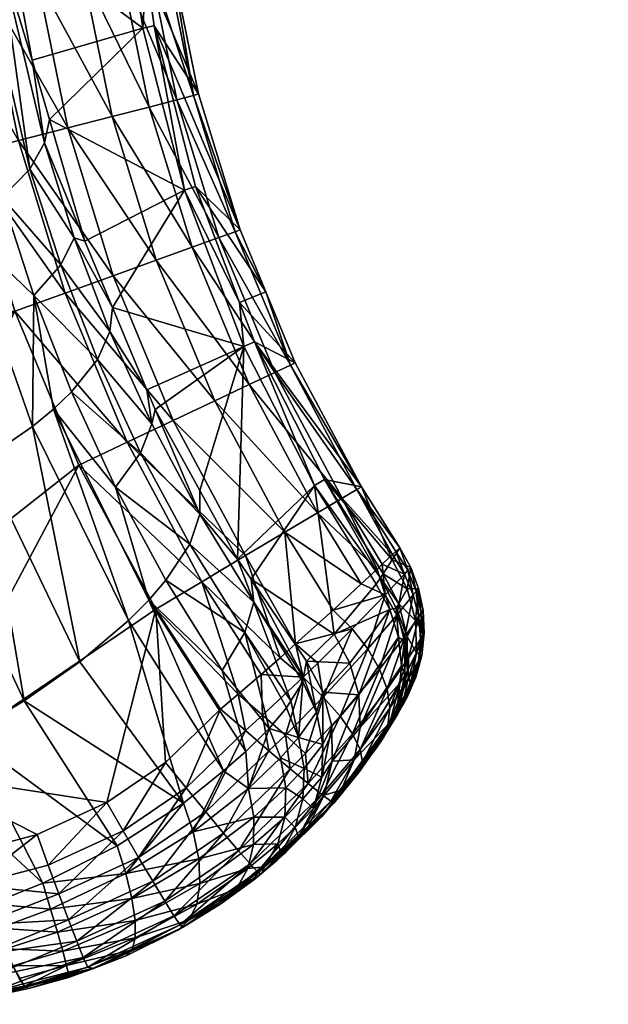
# Model space of a CAD drawing. Extents: x -0.176 to 0.176, y -0.227 to -0.001.
# Tile 16 of 256: x -0.16772 to -0.16369, y -0.04784 to -0.04109. Entities that reach past the tile are written whole.
import ezdxf

# ---------------------------------------------------------------- set-up
doc = ezdxf.new("R2010")
doc.units = 0
doc.layers.add('mesh', color=7, linetype='CONTINUOUS')

msp = doc.modelspace()

# ---------------------------------------------------------------- meshes
at = {"layer": 'mesh'}
mesh = msp.add_polyface(dxfattribs=at)
corners = [(-0.168117, -0.0425054, -0.1181106), (-0.1684419, -0.0411002, -0.1175103), (-0.1682714, -0.0410166, -0.1176574), (-0.1678416, -0.042307, -0.1184191), (-0.1681632, -0.0409394, -0.1178103), (-0.1680148, -0.0408334, -0.1180201), (-0.1684617, -0.0426932, -0.1178732), (-0.1686125, -0.0411838, -0.1173632), (-0.1687844, -0.0412438, -0.1172744), (-0.1688495, -0.0428579, -0.1177207), (-0.1690204, -0.0413261, -0.1171527), (-0.1691668, -0.0413617, -0.1171153), (-0.1675519, -0.0419323, -0.1191508), (-0.1675182, -0.0417723, -0.1195207), (-0.1672767, -0.0426058, -0.1199391), (-0.167652, -0.0421118, -0.1187751), (-0.1673484, -0.0425821, -0.1194708), (-0.1679636, -0.0407722, -0.1181532), (-0.1668403, -0.0406781, -0.1517727), (-0.1671381, -0.0397196, -0.1520925), (-0.1670333, -0.0407097, -0.1520849), (-0.1668343, -0.0416866, -0.1520796), (-0.1672917, -0.040751, -0.1523442), (-0.1670878, -0.0417519, -0.1523388), (-0.1673991, -0.0397366, -0.1523518), (-0.1673921, -0.0418297, -0.1525314), (-0.1667863, -0.0427367, -0.1523357), (-0.167602, -0.0407999, -0.1525367), (-0.1677125, -0.0397561, -0.1525443), (-0.1679476, -0.0408538, -0.1526522), (-0.167731, -0.0419161, -0.1526469), (-0.1680615, -0.0397771, -0.15266), (-0.1683103, -0.0409098, -0.1526847), (-0.1684277, -0.0397983, -0.1526926), (-0.1680867, -0.0420064, -0.1526794), (-0.1674108, -0.0429614, -0.1526439), (-0.1689345, -0.0399455, -0.1167224), (-0.1685845, -0.0398353, -0.1169649), (-0.1693228, -0.0400262, -0.1165544), (-0.1682961, -0.0397018, -0.117269), (-0.1680852, -0.0395537, -0.1176142), (-0.170112, -0.0419052, -0.1526246), (-0.1670407, -0.0400099, -0.1373248), (-0.166961, -0.040003, -0.1399415), (-0.166855, -0.0407453, -0.1399415), (-0.1668785, -0.0411453, -0.1373248), (-0.167804, -0.0404576, -0.118872), (-0.1692512, -0.0429909, -0.1176547), (-0.1694736, -0.0414362, -0.1170371), (-0.1676363, -0.0413646, -0.119316), (-0.1678563, -0.0406438, -0.1184321), (-0.1679572, -0.0394011, -0.1179768)]
mesh.append_faces([[corners[k] for k in face] for face in [(0, 1, 2, 2), (3, 4, 5, 5), (6, 1, 0, 0), (6, 7, 1, 1), (6, 8, 7, 7), (9, 10, 8, 8), (9, 11, 10, 10), (12, 13, 14, 14), (15, 12, 16, 16), (3, 17, 15, 15), (5, 17, 3, 3), (0, 4, 3, 3), (2, 4, 0, 0), (18, 19, 20, 20), (21, 22, 23, 23), (20, 22, 21, 21), (20, 24, 22, 22), (23, 25, 26, 26), (23, 27, 25, 25), (22, 27, 23, 23), (22, 28, 27, 27), (25, 29, 30, 30), (27, 29, 25, 25), (27, 31, 29, 29), (32, 29, 33, 33), (32, 30, 29, 29), (34, 30, 32, 32), (34, 35, 30, 30), (36, 8, 10, 10), (36, 7, 8, 8), (36, 37, 7, 7), (38, 10, 11, 11), (38, 36, 10, 10), (39, 2, 1, 1), (39, 4, 2, 2), (40, 5, 4, 4), (37, 1, 7, 7), (37, 39, 1, 1), (41, 32, 33, 33), (41, 34, 32, 32), (42, 43, 44, 44), (45, 46, 42, 42), (47, 48, 11, 11), (12, 49, 13, 13), (50, 49, 12, 12), (46, 49, 50, 50), (15, 50, 12, 12), (17, 50, 15, 15), (51, 50, 17, 17), (48, 38, 11, 11), (49, 45, 13, 13), (45, 49, 46, 46)]])
mesh = msp.add_polyface(dxfattribs=at)
corners = [(-0.1668161, -0.0438578, -0.1201114), (-0.1671036, -0.0432241, -0.1197912), (-0.1668511, -0.043624, -0.1204644), (-0.1665301, -0.041607, -0.1514187), (-0.1662111, -0.042528, -0.1510491), (-0.1664955, -0.0415968, -0.1510521), (-0.1662448, -0.0425407, -0.1514157), (-0.1660351, -0.0429519, -0.1510488), (-0.1658653, -0.0434546, -0.1514148), (-0.1658328, -0.0434394, -0.1510485), (-0.1653788, -0.0442903, -0.1510499), (-0.1659727, -0.0435053, -0.1517633), (-0.16541, -0.044308, -0.151416), (-0.1663565, -0.0425814, -0.1517643), (-0.1666451, -0.0416375, -0.1517674), (-0.1668403, -0.0406781, -0.1517727), (-0.1667231, -0.040658, -0.1514241), (-0.1665402, -0.0426479, -0.1520765), (-0.1661492, -0.0435888, -0.1520754), (-0.1668343, -0.0416866, -0.1520796), (-0.1670333, -0.0407097, -0.1520849), (-0.1667863, -0.0427367, -0.1523357), (-0.1663855, -0.0437006, -0.1523346), (-0.1670878, -0.0417519, -0.1523388), (-0.1670817, -0.042843, -0.1525282), (-0.1666691, -0.0438348, -0.1525272), (-0.1668785, -0.0411453, -0.1373248), (-0.1668001, -0.0411296, -0.1399415), (-0.1665922, -0.0422558, -0.1373248), (-0.166855, -0.0407453, -0.1399415), (-0.1670407, -0.0400099, -0.1373248), (-0.1661851, -0.043328, -0.1373248), (-0.166112, -0.0432955, -0.1399415), (-0.1657023, -0.0442797, -0.1373248), (-0.1662144, -0.043026, -0.1399415), (-0.166516, -0.0422316, -0.1399415), (-0.1670865, -0.043061, -0.1201739), (-0.1675182, -0.0417723, -0.1195207), (-0.1667942, -0.0437601, -0.1205346), (-0.1666878, -0.0406504, -0.1510574), (-0.166488, -0.0443152, -0.120827)]
mesh.append_faces([[corners[k] for k in face] for face in [(0, 1, 2, 2), (3, 4, 5, 5), (6, 4, 3, 3), (6, 7, 4, 4), (8, 7, 6, 6), (8, 9, 7, 7), (10, 9, 8, 8), (8, 11, 12, 12), (8, 13, 11, 11), (6, 13, 8, 8), (6, 14, 13, 13), (3, 14, 6, 6), (3, 15, 14, 14), (16, 15, 3, 3), (11, 17, 18, 18), (13, 17, 11, 11), (13, 19, 17, 17), (14, 19, 13, 13), (14, 20, 19, 19), (15, 20, 14, 14), (18, 21, 22, 22), (17, 21, 18, 18), (17, 23, 21, 21), (19, 23, 17, 17), (22, 24, 25, 25), (21, 24, 22, 22), (26, 27, 28, 28), (26, 29, 27, 27), (30, 29, 26, 26), (31, 32, 33, 33), (31, 34, 32, 32), (28, 34, 31, 31), (28, 35, 34, 34), (27, 35, 28, 28), (32, 9, 10, 10), (34, 9, 32, 32), (34, 7, 9, 9), (35, 7, 34, 34), (35, 4, 7, 7), (27, 4, 35, 35), (27, 5, 4, 4), (29, 5, 27, 27), (36, 31, 2, 2), (36, 28, 31, 31), (37, 26, 28, 28), (0, 2, 38, 38), (3, 39, 16, 16), (3, 5, 39, 39), (29, 39, 5, 5), (38, 2, 31, 31), (40, 38, 31, 31)]])
mesh = msp.add_polyface(dxfattribs=at)
corners = [(-0.1671886, -0.0434175, -0.1194005), (-0.1673665, -0.0436392, -0.1190313), (-0.1676251, -0.0429772, -0.1187257), (-0.1668932, -0.0440573, -0.1197121), (-0.1668161, -0.0438578, -0.1201114), (-0.1676344, -0.0438754, -0.1187142), (-0.1673099, -0.0454881, -0.1190657), (-0.1679755, -0.0441091, -0.1184752), (-0.1674899, -0.0437565, -0.1188644), (-0.166977, -0.0452056, -0.1193074), (-0.1670644, -0.0442921, -0.1193353), (-0.1668377, -0.0450656, -0.119462), (-0.1688495, -0.0428579, -0.1177207), (-0.1687844, -0.0412438, -0.1172744), (-0.1684617, -0.0426932, -0.1178732), (-0.1692512, -0.0429909, -0.1176547), (-0.1691668, -0.0413617, -0.1171153), (-0.1673484, -0.0425821, -0.1194708), (-0.1672767, -0.0426058, -0.1199391), (-0.1670865, -0.043061, -0.1201739), (-0.1675519, -0.0419323, -0.1191508), (-0.1671036, -0.0432241, -0.1197912), (-0.1668511, -0.043624, -0.1204644), (-0.1674411, -0.0427688, -0.1190879), (-0.167652, -0.0421118, -0.1187751), (-0.1678416, -0.042307, -0.1184191), (-0.168117, -0.0425054, -0.1181106), (-0.1683624, -0.0443234, -0.1183286), (-0.1687639, -0.0445055, -0.118275), (-0.1695366, -0.0434791, -0.1178253), (-0.1667863, -0.0427367, -0.1523357), (-0.1673921, -0.0418297, -0.1525314), (-0.1670817, -0.042843, -0.1525282), (-0.1666691, -0.0438348, -0.1525272), (-0.1674108, -0.0429614, -0.1526439), (-0.1669849, -0.0439844, -0.152643), (-0.167731, -0.0419161, -0.1526469), (-0.1677561, -0.0430854, -0.1526765), (-0.1680867, -0.0420064, -0.1526794), (-0.1673163, -0.0441413, -0.1526759), (-0.166474, -0.0449396, -0.1526441), (-0.16981, -0.0431339, -0.1526208), (-0.1689107, -0.0453928, -0.1526217), (-0.1694122, -0.0442817, -0.15262), (-0.1665922, -0.0422558, -0.1373248), (-0.1675182, -0.0417723, -0.1195207), (-0.169845, -0.0421497, -0.1172834), (-0.1694736, -0.0414362, -0.1170371), (-0.1692493, -0.0444769, -0.1182341), (-0.1691454, -0.044647, -0.1183023), (-0.1696911, -0.0430097, -0.1176348), (-0.169349, -0.0442226, -0.1181301)]
mesh.append_faces([[corners[k] for k in face] for face in [(0, 1, 2, 2), (0, 3, 1, 1), (4, 3, 0, 0), (5, 6, 7, 7), (8, 9, 5, 5), (10, 11, 8, 8), (12, 13, 14, 14), (15, 16, 12, 12), (17, 18, 19, 19), (17, 20, 18, 18), (21, 19, 22, 22), (21, 17, 19, 19), (23, 17, 21, 21), (23, 24, 17, 17), (25, 24, 23, 23), (0, 21, 4, 4), (0, 23, 21, 21), (2, 23, 0, 0), (2, 25, 23, 23), (26, 25, 2, 2), (10, 1, 3, 3), (8, 1, 10, 10), (8, 2, 1, 1), (5, 2, 8, 8), (5, 26, 2, 2), (7, 26, 5, 5), (7, 14, 26, 26), (27, 14, 7, 7), (27, 12, 14, 14), (28, 12, 27, 27), (28, 15, 12, 12), (29, 15, 28, 28), (30, 31, 32, 32), (33, 34, 35, 35), (32, 34, 33, 33), (32, 36, 34, 34), (31, 36, 32, 32), (37, 34, 38, 38), (37, 35, 34, 34), (39, 35, 37, 37), (39, 40, 35, 35), (41, 37, 38, 38), (37, 42, 39, 39), (41, 43, 37, 37), (18, 44, 19, 19), (45, 44, 18, 18), (46, 47, 15, 15), (28, 48, 29, 29), (28, 49, 48, 48), (29, 50, 15, 15), (48, 51, 29, 29)]])
mesh = msp.add_polyface(dxfattribs=at)
corners = [(-0.1669073, -0.0468294, -0.1525563), (-0.167388, -0.0472569, -0.152422), (-0.1668104, -0.0469928, -0.1524373), (-0.167014, -0.0466466, -0.15263), (-0.1674548, -0.0470799, -0.1525412), (-0.1675277, -0.046882, -0.1526154), (-0.167125, -0.0464534, -0.1526548), (-0.1676032, -0.0466732, -0.1526409), (-0.166723, -0.0461788, -0.152667), (-0.1689982, -0.0459735, -0.1188889), (-0.1682789, -0.0465898, -0.1190983), (-0.1682636, -0.0472517, -0.1194248), (-0.1693266, -0.046074, -0.119041), (-0.168597, -0.0473377, -0.1195579), (-0.1687155, -0.0473635, -0.1196164), (-0.1684209, -0.0472995, -0.1194711), (-0.1688919, -0.0453883, -0.1186067), (-0.1686592, -0.0458444, -0.1187933), (-0.1684394, -0.0462486, -0.1526247), (-0.1692692, -0.0455737, -0.1525583), (-0.1687848, -0.0464544, -0.1525616), (-0.1689107, -0.0453928, -0.1526217), (-0.169105, -0.0466457, -0.1523992), (-0.1686272, -0.0470303, -0.1525036), (-0.1676907, -0.0457555, -0.1189251), (-0.1670536, -0.0467494, -0.1193537), (-0.1680867, -0.0459904, -0.1188847), (-0.1683624, -0.0443234, -0.1183286), (-0.1687639, -0.0445055, -0.118275), (-0.1679755, -0.0441091, -0.1184752), (-0.1673099, -0.0454881, -0.1190657), (-0.1676344, -0.0438754, -0.1187142), (-0.166977, -0.0452056, -0.1193074), (-0.1674899, -0.0437565, -0.1188644), (-0.1668377, -0.0450656, -0.119462), (-0.1690916, -0.0448079, -0.118368), (-0.1667887, -0.0451273, -0.1526773), (-0.166474, -0.0449396, -0.1526441), (-0.1673163, -0.0441413, -0.1526759), (-0.1677561, -0.0430854, -0.1526765), (-0.1694122, -0.0442817, -0.15262), (-0.1680909, -0.0468026, -0.1526274), (-0.1669941, -0.0469384, -0.119433), (-0.1675638, -0.0470066, -0.1192921), (-0.1680515, -0.0470198, -0.1525969), (-0.1684658, -0.0469646, -0.1525635), (-0.168428, -0.0471972, -0.1525068), (-0.1685795, -0.0460005, -0.1188572), (-0.1665989, -0.0464574, -0.1195486), (-0.1684612, -0.0461787, -0.1189291), (-0.1679181, -0.0471479, -0.1193263)]
mesh.append_faces([[corners[k] for k in face] for face in [(0, 1, 2, 2), (3, 4, 0, 0), (3, 5, 4, 4), (6, 5, 3, 3), (6, 7, 5, 5), (3, 8, 6, 6), (9, 10, 11, 11), (12, 13, 14, 14), (9, 15, 13, 13), (11, 15, 9, 9), (9, 16, 17, 17), (18, 19, 20, 20), (21, 19, 18, 18), (22, 23, 20, 20), (24, 25, 26, 26), (27, 26, 28, 28), (27, 24, 26, 26), (29, 24, 27, 27), (29, 30, 24, 24), (31, 32, 30, 30), (33, 34, 32, 32), (35, 17, 16, 16), (36, 37, 38, 38), (38, 18, 36, 36), (38, 21, 18, 18), (39, 40, 21, 21), (18, 6, 36, 36), (18, 7, 6, 6), (41, 7, 18, 18), (25, 42, 43, 43), (44, 7, 41, 41), (44, 5, 7, 7), (44, 4, 5, 5), (44, 41, 45, 45), (46, 44, 45, 45), (9, 47, 10, 10), (17, 47, 9, 9), (45, 20, 23, 23), (45, 41, 18, 18), (18, 20, 45, 45), (26, 25, 43, 43), (24, 48, 25, 25), (30, 48, 24, 24), (32, 48, 30, 30), (49, 43, 50, 50), (49, 26, 43, 43), (47, 26, 49, 49), (28, 47, 35, 35), (28, 26, 47, 47), (47, 17, 35, 35), (10, 49, 50, 50), (47, 49, 10, 10)]])
mesh = msp.add_polyface(dxfattribs=at)
corners = [(-0.1664873, -0.0444775, -0.1204283), (-0.166488, -0.0443152, -0.120827), (-0.1662292, -0.0447842, -0.1210741), (-0.1657755, -0.0455935, -0.1210057), (-0.1661357, -0.0449226, -0.1211481), (-0.1657566, -0.0454838, -0.1214478), (-0.1661182, -0.0450789, -0.1207391), (-0.1657812, -0.0456262, -0.120874), (-0.1658624, -0.0457556, -0.1205566), (-0.1658922, -0.0458031, -0.12044), (-0.1661792, -0.0452887, -0.120321), (-0.1668377, -0.0450656, -0.119462), (-0.1663244, -0.0462368, -0.1197828), (-0.166977, -0.0452056, -0.1193074), (-0.1668161, -0.0438578, -0.1201114), (-0.1668932, -0.0440573, -0.1197121), (-0.1667202, -0.0449302, -0.1196349), (-0.166335, -0.0455488, -0.1199276), (-0.1670644, -0.0442921, -0.1193353), (-0.1665564, -0.0446825, -0.1200198), (-0.166474, -0.0449396, -0.1526441), (-0.1660678, -0.0455745, -0.1526344), (-0.1659368, -0.0454605, -0.1526002), (-0.1662252, -0.0457115, -0.1526754), (-0.16541, -0.044308, -0.151416), (-0.1659727, -0.0435053, -0.1517633), (-0.1655123, -0.0443682, -0.1517643), (-0.1661492, -0.0435888, -0.1520754), (-0.1656801, -0.0444675, -0.1520762), (-0.1663855, -0.0437006, -0.1523346), (-0.1659046, -0.0446008, -0.1523354), (-0.1666691, -0.0438348, -0.1525272), (-0.166174, -0.044761, -0.1525281), (-0.1669849, -0.0439844, -0.152643), (-0.1667887, -0.0451273, -0.1526773), (-0.1663449, -0.0458135, -0.1526794), (-0.1657023, -0.0442797, -0.1373248), (-0.166112, -0.0432955, -0.1399415), (-0.1656329, -0.0442399, -0.1399415), (-0.1653788, -0.0442903, -0.1510499), (-0.1655659, -0.0452999, -0.127442), (-0.1661851, -0.043328, -0.1373248), (-0.1657797, -0.0455942, -0.1525599), (-0.1658303, -0.0453658, -0.1525463), (-0.1656792, -0.0454974, -0.152502), (-0.165443, -0.0452627, -0.1522923), (-0.1655738, -0.0451339, -0.1523426), (-0.1656407, -0.0457299, -0.1524795), (-0.1667942, -0.0437601, -0.1205346)]
mesh.append_faces([[corners[k] for k in face] for face in [(0, 1, 2, 2), (3, 4, 5, 5), (3, 6, 4, 4), (7, 6, 3, 3), (8, 9, 10, 10), (11, 12, 13, 13), (14, 0, 15, 15), (16, 17, 11, 11), (16, 10, 17, 17), (18, 16, 11, 11), (19, 16, 18, 18), (19, 10, 16, 16), (6, 10, 19, 19), (6, 8, 10, 10), (7, 8, 6, 6), (6, 2, 4, 4), (6, 0, 2, 2), (19, 0, 6, 6), (19, 15, 0, 0), (18, 15, 19, 19), (20, 21, 22, 22), (20, 23, 21, 21), (24, 25, 26, 26), (26, 27, 28, 28), (25, 27, 26, 26), (28, 29, 30, 30), (27, 29, 28, 28), (30, 31, 32, 32), (29, 31, 30, 30), (32, 20, 22, 22), (32, 33, 20, 20), (31, 33, 32, 32), (34, 23, 20, 20), (35, 23, 34, 34), (36, 37, 38, 38), (37, 39, 38, 38), (4, 40, 5, 5), (4, 36, 40, 40), (2, 36, 4, 4), (2, 41, 36, 36), (1, 41, 2, 2), (42, 43, 22, 22), (44, 43, 42, 42), (45, 43, 44, 44), (45, 46, 43, 43), (47, 45, 44, 44), (48, 0, 14, 14), (48, 1, 0, 0), (32, 22, 43, 43), (43, 46, 30, 30), (30, 32, 43, 43)]])
mesh = msp.add_polyface(dxfattribs=at)
corners = [(-0.1652491, -0.0449134, -0.1386329), (-0.1652299, -0.0448858, -0.1399415), (-0.1651232, -0.0450913, -0.1399437), (-0.1651412, -0.0451212, -0.1386367), (-0.1650666, -0.045316, -0.1399468), (-0.1650846, -0.0453483, -0.138642), (-0.1654585, -0.045498, -0.1274453), (-0.1657566, -0.0454838, -0.1214478), (-0.1655659, -0.0452999, -0.127442), (-0.1650648, -0.0449889, -0.1459427), (-0.1651676, -0.0447908, -0.1459405), (-0.1650839, -0.0448872, -0.1515146), (-0.1651665, -0.0447538, -0.1515407), (-0.1652366, -0.04482, -0.1517618), (-0.1658653, -0.0434546, -0.1514148), (-0.16541, -0.044308, -0.151416), (-0.1653788, -0.0442903, -0.1510499), (-0.1655123, -0.0443682, -0.1517643), (-0.165272, -0.0448535, -0.1518735), (-0.1651164, -0.0447069, -0.1510512), (-0.1656801, -0.0444675, -0.1520762), (-0.1656329, -0.0442399, -0.1399415), (-0.1652792, -0.0449555, -0.1373248), (-0.1657023, -0.0442797, -0.1373248), (-0.1651842, -0.0451297, -0.1373291), (-0.1651255, -0.0453192, -0.137335), (-0.1651054, -0.0455165, -0.1373421), (-0.165388, -0.0459398, -0.1274576), (-0.1653982, -0.0457149, -0.1274506), (-0.1650412, -0.0448415, -0.1510529), (-0.1655738, -0.0451339, -0.1523426), (-0.1652166, -0.0450286, -0.1519321), (-0.1653802, -0.0449546, -0.1520706), (-0.165443, -0.0452627, -0.1522923), (-0.1653352, -0.0453994, -0.1522152), (-0.1656407, -0.0457299, -0.1524795), (-0.1651369, -0.0451688, -0.1518717), (-0.1652545, -0.0455391, -0.1521142), (-0.165083, -0.0453147, -0.151798), (-0.1652038, -0.0456767, -0.1519927), (-0.1650564, -0.045462, -0.1517128), (-0.1651438, -0.0447324, -0.151417), (-0.1659046, -0.0446008, -0.1523354)]
mesh.append_faces([[corners[k] for k in face] for face in [(0, 1, 2, 2), (2, 3, 0, 0), (2, 4, 3, 3), (4, 5, 3, 3), (6, 7, 8, 8), (1, 9, 2, 2), (1, 10, 9, 9), (11, 12, 13, 13), (14, 15, 16, 16), (17, 13, 12, 12), (17, 18, 13, 13), (15, 19, 16, 16), (15, 17, 12, 12), (17, 20, 18, 18), (21, 1, 0, 0), (0, 22, 23, 23), (23, 21, 0, 0), (16, 19, 10, 10), (21, 10, 1, 1), (21, 16, 10, 10), (23, 22, 8, 8), (0, 24, 22, 22), (0, 3, 24, 24), (3, 25, 24, 24), (3, 5, 25, 25), (5, 26, 25, 25), (8, 22, 24, 24), (26, 27, 25, 25), (6, 8, 24, 24), (24, 28, 6, 6), (24, 25, 28, 28), (29, 10, 19, 19), (29, 9, 10, 10), (30, 31, 32, 32), (30, 33, 31, 31), (31, 18, 32, 32), (31, 13, 18, 18), (11, 13, 31, 31), (34, 33, 35, 35), (34, 31, 33, 33), (36, 31, 34, 34), (36, 11, 31, 31), (37, 36, 34, 34), (38, 36, 37, 37), (39, 38, 37, 37), (40, 38, 39, 39), (11, 41, 12, 12), (42, 30, 32, 32), (18, 20, 32, 32), (12, 41, 15, 15), (15, 41, 19, 19), (20, 42, 32, 32)]])
mesh = msp.add_polyface(dxfattribs=at)
corners = [(-0.1650666, -0.045316, -0.1399468), (-0.1650633, -0.0455475, -0.1399505), (-0.1650846, -0.0453483, -0.138642), (-0.1650823, -0.0455823, -0.1386485), (-0.1651054, -0.0455165, -0.1373421), (-0.1651133, -0.0457737, -0.1399546), (-0.1649876, -0.0449861, -0.1510549), (-0.1650085, -0.0452048, -0.1459458), (-0.1650648, -0.0449889, -0.1459427), (-0.1649568, -0.0451372, -0.1510572), (-0.1649497, -0.0452913, -0.1510598), (-0.1650014, -0.0454278, -0.1459495), (-0.1650064, -0.0455935, -0.1510656), (-0.1651341, -0.045851, -0.1459579), (-0.165044, -0.0456468, -0.1459536), (-0.1650688, -0.0457345, -0.1510687), (-0.1651232, -0.0450913, -0.1399437), (-0.1650236, -0.0450306, -0.1514819), (-0.1650602, -0.0448616, -0.1513715), (-0.1650839, -0.0448872, -0.1515146), (-0.1650036, -0.0450057, -0.1513493), (-0.164987, -0.0451804, -0.1514433), (-0.1649702, -0.0451563, -0.1513233), (-0.164975, -0.045333, -0.1513999), (-0.1649609, -0.0453097, -0.1512942), (-0.1650412, -0.0448415, -0.1510529), (-0.1649663, -0.0454446, -0.1510627), (-0.1651369, -0.0451688, -0.1518717), (-0.165083, -0.0453147, -0.151798), (-0.1650564, -0.045462, -0.1517128), (-0.165058, -0.0456062, -0.1516189), (-0.1649881, -0.0454843, -0.1513529), (-0.1651438, -0.0447324, -0.151417), (-0.1651164, -0.0447069, -0.1510512), (-0.1650877, -0.0457432, -0.1515189), (-0.1650257, -0.0456305, -0.1513032), (-0.1651446, -0.0458689, -0.151416), (-0.1650871, -0.0457681, -0.1512523)]
mesh.append_faces([[corners[k] for k in face] for face in [(0, 1, 2, 2), (2, 3, 4, 4), (1, 3, 2, 2), (1, 5, 3, 3), (6, 7, 8, 8), (9, 7, 6, 6), (10, 7, 9, 9), (10, 11, 7, 7), (12, 13, 14, 14), (15, 13, 12, 12), (1, 14, 5, 5), (1, 11, 14, 14), (0, 11, 1, 1), (0, 7, 11, 11), (16, 7, 0, 0), (16, 8, 7, 7), (17, 18, 19, 19), (20, 18, 17, 17), (21, 20, 17, 17), (22, 20, 21, 21), (23, 22, 21, 21), (24, 22, 23, 23), (22, 6, 20, 20), (22, 9, 6, 6), (24, 9, 22, 22), (6, 8, 25, 25), (26, 11, 10, 10), (26, 14, 11, 11), (12, 14, 26, 26), (17, 19, 27, 27), (28, 17, 27, 27), (21, 17, 28, 28), (29, 21, 28, 28), (23, 21, 29, 29), (30, 23, 29, 29), (31, 23, 30, 30), (31, 24, 23, 23), (18, 32, 19, 19), (33, 32, 18, 18), (18, 25, 33, 33), (20, 25, 18, 18), (20, 6, 25, 25), (31, 10, 24, 24), (34, 31, 30, 30), (35, 31, 34, 34), (35, 26, 31, 31), (12, 26, 35, 35), (36, 35, 34, 34), (37, 12, 35, 35), (15, 12, 37, 37), (13, 15, 37, 37)]])
mesh = msp.add_polyface(dxfattribs=at)
corners = [(-0.1483234, -0.045316, -0.1399468), (-0.1483055, -0.0453483, -0.138642), (-0.1483077, -0.0455823, -0.1386485), (-0.1482669, -0.0450913, -0.1399437), (-0.1483268, -0.0455475, -0.1399505), (-0.1482775, -0.0455165, -0.1373423), (-0.1484181, -0.0454436, -0.1510627), (-0.1483887, -0.0454278, -0.1459495), (-0.1483461, -0.0456468, -0.1459536), (-0.1484389, -0.0453221, -0.1510604), (-0.1484289, -0.0451066, -0.1510567), (-0.1483816, -0.0452048, -0.1459458), (-0.1483446, -0.0448437, -0.151053), (-0.1482224, -0.0447908, -0.1459405), (-0.1483253, -0.0449889, -0.1459427), (-0.1482737, -0.0447069, -0.1510512), (-0.1482768, -0.0457737, -0.1399546), (-0.1483061, -0.0448872, -0.1515146), (-0.1483865, -0.0450057, -0.1513493), (-0.1483665, -0.0450306, -0.1514819), (-0.1483298, -0.0448616, -0.1513715), (-0.1484292, -0.0453097, -0.1512942), (-0.1484031, -0.0451804, -0.1514433), (-0.148415, -0.045333, -0.1513999), (-0.1484199, -0.0451563, -0.1513233), (-0.1649609, -0.0453097, -0.1512942), (-0.1649497, -0.0452913, -0.1510598), (-0.1649568, -0.0451372, -0.1510572), (-0.1483793, -0.0455917, -0.1510656), (-0.148256, -0.045851, -0.1459579), (-0.1483212, -0.0457345, -0.1510687), (-0.148397, -0.0449876, -0.1510549), (-0.1483643, -0.0456305, -0.1513032), (-0.1483029, -0.0457681, -0.1512523), (-0.1483023, -0.0457432, -0.1515189), (-0.1482462, -0.0447324, -0.151417), (-0.148332, -0.0456062, -0.1516189), (-0.148402, -0.0454843, -0.1513529), (-0.1483336, -0.045462, -0.1517128), (-0.148307, -0.0453147, -0.151798), (-0.1482531, -0.0451688, -0.1518717), (-0.1649881, -0.0454843, -0.1513529), (-0.1649663, -0.0454446, -0.1510627)]
mesh.append_faces([[corners[k] for k in face] for face in [(0, 1, 2, 2), (3, 1, 0, 0), (4, 0, 2, 2), (5, 2, 1, 1), (6, 7, 8, 8), (9, 7, 6, 6), (10, 7, 9, 9), (10, 11, 7, 7), (12, 13, 14, 14), (15, 13, 12, 12), (0, 11, 14, 14), (4, 11, 0, 0), (4, 7, 11, 11), (16, 7, 4, 4), (16, 8, 7, 7), (17, 18, 19, 19), (20, 18, 17, 17), (9, 6, 21, 21), (22, 21, 23, 23), (24, 21, 22, 22), (24, 9, 21, 21), (10, 9, 24, 24), (24, 18, 10, 10), (24, 19, 18, 18), (22, 19, 24, 24), (25, 26, 27, 27), (28, 29, 30, 30), (28, 8, 29, 29), (6, 8, 28, 28), (31, 11, 10, 10), (31, 14, 11, 11), (12, 14, 31, 31), (32, 33, 34, 34), (35, 20, 17, 17), (32, 30, 33, 33), (32, 28, 30, 30), (36, 32, 34, 34), (37, 32, 36, 36), (37, 28, 32, 32), (6, 28, 37, 37), (38, 37, 36, 36), (23, 37, 38, 38), (21, 37, 23, 23), (21, 6, 37, 37), (39, 23, 38, 38), (22, 23, 39, 39), (22, 40, 19, 19), (39, 40, 22, 22), (31, 20, 12, 12), (31, 18, 20, 20), (31, 10, 18, 18), (41, 42, 26, 26)]])
mesh = msp.add_polyface(dxfattribs=at)
corners = [(-0.1656884, -0.045834, -0.1208944), (-0.1657755, -0.0455935, -0.1210057), (-0.1657566, -0.0454838, -0.1214478), (-0.1657812, -0.0456262, -0.120874), (-0.1658102, -0.0460074, -0.1204762), (-0.1658624, -0.0457556, -0.1205566), (-0.1658922, -0.0458031, -0.12044), (-0.1656505, -0.0462792, -0.1209752), (-0.1656441, -0.0460556, -0.1209288), (-0.1655829, -0.0459287, -0.1214553), (-0.1657723, -0.0462194, -0.120534), (-0.1657805, -0.0464287, -0.1206106), (-0.1659339, -0.0461471, -0.1202232), (-0.1658978, -0.0463529, -0.1202953), (-0.1662252, -0.0457115, -0.1526754), (-0.1663449, -0.0458135, -0.1526794), (-0.1661753, -0.0459599, -0.152656), (-0.1660576, -0.0458537, -0.1526473), (-0.1660132, -0.0460982, -0.1525832), (-0.1659011, -0.045991, -0.1525716), (-0.1658669, -0.0462215, -0.1524645), (-0.1660678, -0.0455745, -0.1526344), (-0.1657797, -0.0455942, -0.1525599), (-0.1659368, -0.0454605, -0.1526002), (-0.1657634, -0.0461167, -0.152452), (-0.1663244, -0.046662, -0.1524508), (-0.1664467, -0.0465158, -0.1525697), (-0.1665819, -0.0463519, -0.152643), (-0.166723, -0.0461788, -0.152667), (-0.1667887, -0.0451273, -0.1526773), (-0.167125, -0.0464534, -0.1526548), (-0.1656429, -0.0456956, -0.1214504), (-0.1655803, -0.0461689, -0.1214624), (-0.1660111, -0.045945, -0.1201773), (-0.1661533, -0.0463566, -0.1199244), (-0.1661711, -0.0461034, -0.1199459), (-0.1663244, -0.0462368, -0.1197828), (-0.1657436, -0.0463236, -0.152306), (-0.1656407, -0.0457299, -0.1524795), (-0.1656792, -0.0454974, -0.152502), (-0.1655262, -0.0458616, -0.1523624), (-0.165441, -0.0459834, -0.1522138), (-0.1656499, -0.0463992, -0.1521158), (-0.166335, -0.0455488, -0.1199276), (-0.1661792, -0.0452887, -0.120321), (-0.166977, -0.0452056, -0.1193074), (-0.1665989, -0.0464574, -0.1195486), (-0.1668377, -0.0450656, -0.119462)]
mesh.append_faces([[corners[k] for k in face] for face in [(0, 1, 2, 2), (0, 3, 1, 1), (4, 3, 0, 0), (4, 5, 3, 3), (4, 6, 5, 5), (7, 8, 9, 9), (7, 10, 8, 8), (11, 10, 7, 7), (12, 10, 13, 13), (4, 10, 12, 12), (4, 8, 10, 10), (0, 8, 4, 4), (14, 15, 16, 16), (17, 16, 18, 18), (19, 18, 20, 20), (17, 14, 16, 16), (17, 21, 14, 14), (22, 21, 17, 17), (22, 23, 21, 21), (19, 17, 18, 18), (19, 22, 17, 17), (24, 19, 20, 20), (18, 25, 20, 20), (16, 26, 18, 18), (15, 27, 16, 16), (15, 28, 27, 27), (29, 28, 15, 15), (29, 30, 28, 28), (2, 31, 0, 0), (31, 9, 8, 8), (9, 32, 7, 7), (4, 33, 6, 6), (12, 33, 4, 4), (34, 33, 12, 12), (34, 35, 33, 33), (34, 36, 35, 35), (0, 31, 8, 8), (24, 20, 37, 37), (38, 22, 19, 19), (38, 39, 22, 22), (24, 38, 19, 19), (40, 38, 24, 24), (37, 40, 24, 24), (41, 40, 37, 37), (42, 41, 37, 37), (43, 33, 35, 35), (44, 33, 43, 43), (44, 6, 33, 33), (45, 36, 46, 46), (47, 35, 36, 36), (47, 43, 35, 35)]])
mesh = msp.add_polyface(dxfattribs=at)
corners = [(-0.165214, -0.0459822, -0.139959), (-0.1652384, -0.0460202, -0.1386634), (-0.1651345, -0.0458105, -0.1386557), (-0.1651133, -0.0457737, -0.1399546), (-0.1650823, -0.0455823, -0.1386485), (-0.1655173, -0.046368, -0.1274756), (-0.1656352, -0.0464031, -0.1214711), (-0.1654283, -0.0461613, -0.1274661), (-0.1651341, -0.045851, -0.1459579), (-0.165044, -0.0456468, -0.1459536), (-0.1651169, -0.0456349, -0.137347), (-0.1651054, -0.0455165, -0.1373421), (-0.1651825, -0.0459034, -0.1373592), (-0.1652766, -0.0460778, -0.1373685), (-0.1651255, -0.0453192, -0.137335), (-0.165388, -0.0459398, -0.1274576), (-0.1653982, -0.0457149, -0.1274506), (-0.1656154, -0.0465055, -0.1284086), (-0.1656429, -0.0456956, -0.1214504), (-0.1657566, -0.0454838, -0.1214478), (-0.1654585, -0.045498, -0.1274453), (-0.1655829, -0.0459287, -0.1214553), (-0.1655803, -0.0461689, -0.1214624), (-0.1655262, -0.0458616, -0.1523624), (-0.1653352, -0.0453994, -0.1522152), (-0.1656407, -0.0457299, -0.1524795), (-0.1652545, -0.0455391, -0.1521142), (-0.165441, -0.0459834, -0.1522138), (-0.1652038, -0.0456767, -0.1519927), (-0.165389, -0.0460901, -0.1520402), (-0.1656499, -0.0463992, -0.1521158), (-0.1651847, -0.0458071, -0.1518554), (-0.1650564, -0.045462, -0.1517128), (-0.165058, -0.0456062, -0.1516189), (-0.1653724, -0.0461768, -0.1518495), (-0.1655902, -0.0464446, -0.1519034), (-0.1651982, -0.0459257, -0.1517071), (-0.1650877, -0.0457432, -0.1515189), (-0.1653921, -0.0462398, -0.1516499), (-0.1652436, -0.0460282, -0.1515532), (-0.1651446, -0.0458689, -0.151416), (-0.1650871, -0.0457681, -0.1512523), (-0.1650257, -0.0456305, -0.1513032), (-0.1655678, -0.0464574, -0.1516797)]
mesh.append_faces([[corners[k] for k in face] for face in [(0, 1, 2, 2), (3, 2, 4, 4), (3, 0, 2, 2), (5, 6, 7, 7), (3, 8, 0, 0), (3, 9, 8, 8), (4, 10, 11, 11), (4, 2, 10, 10), (12, 1, 13, 13), (12, 2, 1, 1), (12, 10, 2, 2), (14, 15, 16, 16), (10, 15, 11, 11), (10, 7, 15, 15), (12, 7, 10, 10), (12, 5, 7, 7), (12, 17, 5, 5), (13, 17, 12, 12), (18, 19, 20, 20), (20, 16, 18, 18), (16, 21, 18, 18), (16, 22, 21, 21), (15, 22, 16, 16), (7, 22, 15, 15), (7, 6, 22, 22), (23, 24, 25, 25), (26, 24, 23, 23), (27, 26, 23, 23), (28, 26, 27, 27), (29, 27, 30, 30), (29, 28, 27, 27), (31, 28, 29, 29), (31, 32, 28, 28), (33, 32, 31, 31), (34, 29, 35, 35), (34, 31, 29, 29), (36, 31, 34, 34), (36, 33, 31, 31), (37, 33, 36, 36), (38, 36, 34, 34), (39, 36, 38, 38), (39, 37, 36, 36), (40, 37, 39, 39), (41, 42, 40, 40), (8, 38, 43, 43), (8, 39, 38, 38), (41, 39, 8, 8), (41, 40, 39, 39), (43, 0, 8, 8), (1, 0, 43, 43), (43, 13, 1, 1), (43, 17, 13, 13)]])
mesh = msp.add_polyface(dxfattribs=at)
corners = [(-0.1665326, -0.0466529, -0.1196179), (-0.1663244, -0.0462368, -0.1197828), (-0.1661533, -0.0463566, -0.1199244), (-0.1666384, -0.0473288, -0.1203981), (-0.1669517, -0.0474617, -0.1200756), (-0.16656, -0.0472578, -0.1202077), (-0.1669924, -0.0475043, -0.1202808), (-0.1661192, -0.0467404, -0.1201299), (-0.1664945, -0.046839, -0.1197243), (-0.1661173, -0.0465542, -0.1200134), (-0.1664864, -0.047007, -0.1198626), (-0.1669527, -0.0471115, -0.119551), (-0.1669314, -0.0472608, -0.1197022), (-0.1662349, -0.0470438, -0.1204216), (-0.1665085, -0.0471489, -0.1200264), (-0.1661591, -0.0469063, -0.1202682), (-0.166931, -0.0473793, -0.1198797), (-0.1669941, -0.0469384, -0.119433), (-0.1666647, -0.0472297, -0.1520893), (-0.1672559, -0.0475817, -0.1518634), (-0.1666232, -0.0472914, -0.1518778), (-0.1667281, -0.0471285, -0.152279), (-0.1672861, -0.0475142, -0.1520744), (-0.1668104, -0.0469928, -0.1524373), (-0.1673308, -0.0474041, -0.1522637), (-0.167014, -0.0466466, -0.15263), (-0.1665819, -0.0463519, -0.152643), (-0.166723, -0.0461788, -0.152667), (-0.1669073, -0.0468294, -0.1525563), (-0.1664467, -0.0465158, -0.1525697), (-0.1663244, -0.046662, -0.1524508), (-0.1662211, -0.0467833, -0.1522924), (-0.166142, -0.0468735, -0.1521025), (-0.1660911, -0.0469281, -0.1518905), (-0.1660709, -0.0469443, -0.1516674), (-0.1663542, -0.0471382, -0.1516609), (-0.1666057, -0.0473104, -0.1516551), (-0.1658669, -0.0462215, -0.1524645), (-0.1660132, -0.0460982, -0.1525832), (-0.1661753, -0.0459599, -0.152656), (-0.1663431, -0.0471464, -0.1205829), (-0.1661678, -0.0470203, -0.120761), (-0.1665989, -0.0464574, -0.1195486), (-0.1670536, -0.0467494, -0.1193537), (-0.1672154, -0.0475911, -0.1516419), (-0.166118, -0.0469818, -0.121036)]
mesh.append_faces([[corners[k] for k in face] for face in [(0, 1, 2, 2), (3, 4, 5, 5), (6, 4, 3, 3), (7, 8, 9, 9), (10, 8, 7, 7), (10, 11, 8, 8), (12, 11, 10, 10), (13, 14, 15, 15), (5, 14, 13, 13), (5, 16, 14, 14), (4, 16, 5, 5), (17, 8, 11, 11), (0, 8, 17, 17), (0, 9, 8, 8), (2, 9, 0, 0), (12, 14, 16, 16), (10, 14, 12, 12), (10, 15, 14, 14), (7, 15, 10, 10), (18, 19, 20, 20), (21, 22, 18, 18), (23, 24, 21, 21), (25, 26, 27, 27), (28, 26, 25, 25), (28, 29, 26, 26), (23, 29, 28, 28), (23, 30, 29, 29), (21, 30, 23, 23), (21, 31, 30, 30), (18, 31, 21, 21), (18, 32, 31, 31), (20, 32, 18, 18), (20, 33, 32, 32), (20, 34, 33, 33), (20, 35, 34, 34), (36, 35, 20, 20), (37, 30, 31, 31), (38, 29, 30, 30), (39, 26, 29, 29), (40, 13, 41, 41), (0, 42, 1, 1), (17, 42, 0, 0), (40, 5, 13, 13), (3, 5, 40, 40), (43, 42, 17, 17), (20, 44, 36, 36), (45, 40, 41, 41), (36, 40, 35, 35), (36, 3, 40, 40), (44, 3, 36, 36), (44, 6, 3, 3)]])
mesh = msp.add_polyface(dxfattribs=at)
corners = [(-0.1656502, -0.0465496, -0.1274856), (-0.1655173, -0.046368, -0.1274756), (-0.1656154, -0.0465055, -0.1284086), (-0.1657444, -0.0466172, -0.121481), (-0.1659016, -0.0467989, -0.1214915), (-0.1656352, -0.0464031, -0.1214711), (-0.1658117, -0.0466866, -0.1210943), (-0.1659579, -0.0468491, -0.1211606), (-0.1659308, -0.0467981, -0.1208042), (-0.1660655, -0.0469398, -0.1209115), (-0.1660428, -0.0468946, -0.1206289), (-0.1661678, -0.0470203, -0.120761), (-0.1662349, -0.0470438, -0.1204216), (-0.1657805, -0.0464287, -0.1206106), (-0.1658978, -0.0463529, -0.1202953), (-0.1657723, -0.0462194, -0.120534), (-0.1659045, -0.0465525, -0.1203902), (-0.1661173, -0.0465542, -0.1200134), (-0.1661192, -0.0467404, -0.1201299), (-0.1657074, -0.0464933, -0.1210314), (-0.1658342, -0.0466249, -0.1207022), (-0.1659536, -0.046736, -0.1205032), (-0.1661591, -0.0469063, -0.1202682), (-0.1661533, -0.0463566, -0.1199244), (-0.1659339, -0.0461471, -0.1202232), (-0.1656505, -0.0462792, -0.1209752), (-0.166118, -0.0469818, -0.121036), (-0.1660709, -0.0469443, -0.1516674), (-0.1663542, -0.0471382, -0.1516609), (-0.1655803, -0.0461689, -0.1214624), (-0.1655902, -0.0464446, -0.1519034), (-0.165389, -0.0460901, -0.1520402), (-0.1656499, -0.0463992, -0.1521158), (-0.1655678, -0.0464574, -0.1516797), (-0.1653724, -0.0461768, -0.1518495), (-0.1653921, -0.0462398, -0.1516499), (-0.1660911, -0.0469281, -0.1518905), (-0.166142, -0.0468735, -0.1521025), (-0.1657436, -0.0463236, -0.152306), (-0.1662211, -0.0467833, -0.1522924), (-0.1658669, -0.0462215, -0.1524645), (-0.1663431, -0.0471464, -0.1205829)]
mesh.append_faces([[corners[k] for k in face] for face in [(0, 1, 2, 2), (0, 3, 1, 1), (4, 3, 0, 0), (1, 3, 5, 5), (6, 5, 3, 3), (3, 4, 7, 7), (7, 6, 3, 3), (7, 8, 6, 6), (9, 8, 7, 7), (9, 10, 8, 8), (11, 10, 9, 9), (11, 12, 10, 10), (13, 14, 15, 15), (16, 14, 13, 13), (16, 17, 14, 14), (18, 17, 16, 16), (6, 19, 5, 5), (6, 20, 19, 19), (8, 20, 6, 6), (8, 21, 20, 20), (10, 21, 8, 8), (10, 22, 21, 21), (12, 22, 10, 10), (23, 14, 17, 17), (24, 14, 23, 23), (18, 21, 22, 22), (16, 21, 18, 18), (16, 20, 21, 21), (13, 20, 16, 16), (13, 19, 20, 20), (25, 19, 13, 13), (26, 4, 0, 0), (26, 7, 4, 4), (26, 9, 7, 7), (11, 9, 26, 26), (27, 0, 2, 2), (28, 0, 27, 27), (29, 5, 19, 19), (25, 29, 19, 19), (30, 31, 32, 32), (33, 34, 30, 30), (35, 34, 33, 33), (36, 27, 33, 33), (30, 36, 33, 33), (32, 36, 30, 30), (32, 37, 36, 36), (38, 37, 32, 32), (38, 39, 37, 37), (40, 39, 38, 38), (0, 41, 26, 26), (27, 2, 33, 33), (28, 41, 0, 0)]])
mesh = msp.add_polyface(dxfattribs=at)
corners = [(-0.1669314, -0.0472608, -0.1197022), (-0.1674642, -0.0473416, -0.119503), (-0.1669527, -0.0471115, -0.119551), (-0.1674276, -0.0474718, -0.1196572), (-0.1669517, -0.0474617, -0.1200756), (-0.167402, -0.0475695, -0.1198359), (-0.166931, -0.0473793, -0.1198797), (-0.1672163, -0.0475882, -0.120255), (-0.1669924, -0.0475043, -0.1202808), (-0.1675103, -0.0471843, -0.1193795), (-0.1669941, -0.0469384, -0.119433), (-0.1666647, -0.0472297, -0.1520893), (-0.1672861, -0.0475142, -0.1520744), (-0.1672559, -0.0475817, -0.1518634), (-0.1667281, -0.0471285, -0.152279), (-0.1673308, -0.0474041, -0.1522637), (-0.1668104, -0.0469928, -0.1524373), (-0.167388, -0.0472569, -0.152422), (-0.1669073, -0.0468294, -0.1525563), (-0.1674548, -0.0470799, -0.1525412), (-0.1683598, -0.0474722, -0.119582), (-0.1684209, -0.0472995, -0.1194711), (-0.1682636, -0.0472517, -0.1194248), (-0.1686498, -0.0475222, -0.1197235), (-0.168597, -0.0473377, -0.1195579), (-0.1687155, -0.0473635, -0.1196164), (-0.1689675, -0.0471604, -0.1522967), (-0.1685826, -0.0472493, -0.1524411), (-0.1688141, -0.0471018, -0.15239), (-0.1689121, -0.0473507, -0.1522266), (-0.1684512, -0.0476078, -0.152183), (-0.168374, -0.0474055, -0.1523985), (-0.1685229, -0.0474453, -0.1523323), (-0.1686272, -0.0470303, -0.1525036), (-0.168428, -0.0471972, -0.1525068), (-0.1688364, -0.0475181, -0.1521245), (-0.168951, -0.0475408, -0.1520176), (-0.1675638, -0.0470066, -0.1192921), (-0.1679181, -0.0471479, -0.1193263), (-0.1678664, -0.0473131, -0.1194208), (-0.1678162, -0.0474561, -0.1195453), (-0.167769, -0.0475724, -0.1196954), (-0.1680004, -0.0472914, -0.1524912), (-0.1680515, -0.0470198, -0.1525969), (-0.1679602, -0.047493, -0.1523322), (-0.1679271, -0.0476473, -0.1521256), (-0.1666232, -0.0472914, -0.1518778), (-0.1672154, -0.0475911, -0.1516419), (-0.1689924, -0.0474049, -0.119803), (-0.16892, -0.0475507, -0.1199022), (-0.1682889, -0.0476184, -0.1197313), (-0.1684658, -0.0469646, -0.1525635), (-0.1683117, -0.0475796, -0.152244), (-0.1682789, -0.0465898, -0.1190983)]
mesh.append_faces([[corners[k] for k in face] for face in [(0, 1, 2, 2), (3, 1, 0, 0), (4, 5, 6, 6), (7, 4, 8, 8), (9, 2, 1, 1), (10, 2, 9, 9), (3, 6, 5, 5), (0, 6, 3, 3), (11, 12, 13, 13), (14, 15, 12, 12), (16, 17, 15, 15), (18, 19, 17, 17), (20, 21, 22, 22), (23, 21, 20, 20), (23, 24, 21, 21), (25, 24, 23, 23), (26, 27, 28, 28), (26, 29, 27, 27), (30, 31, 32, 32), (27, 33, 28, 28), (34, 32, 31, 31), (27, 32, 34, 34), (27, 35, 32, 32), (29, 35, 27, 27), (29, 36, 35, 35), (37, 10, 9, 9), (9, 38, 37, 37), (9, 39, 38, 38), (9, 1, 39, 39), (1, 40, 39, 39), (3, 40, 1, 1), (3, 41, 40, 40), (19, 42, 17, 17), (43, 42, 19, 19), (17, 44, 15, 15), (42, 44, 17, 17), (15, 45, 12, 12), (46, 13, 47, 47), (48, 23, 49, 49), (25, 23, 48, 48), (38, 39, 20, 20), (20, 22, 38, 38), (39, 40, 50, 50), (20, 39, 50, 50), (27, 51, 33, 33), (34, 51, 27, 27), (42, 43, 34, 34), (34, 31, 42, 42), (31, 44, 42, 42), (52, 44, 31, 31), (53, 38, 22, 22)]])
mesh = msp.add_polyface(dxfattribs=at)
corners = [(-0.1673883, -0.0476305, -0.1200313), (-0.167402, -0.0475695, -0.1198359), (-0.1669517, -0.0474617, -0.1200756), (-0.1672163, -0.0475882, -0.120255), (-0.1673873, -0.0476522, -0.1202353), (-0.1682134, -0.0477253, -0.1199091), (-0.16857, -0.0476561, -0.1198622), (-0.1682889, -0.0476184, -0.1197313), (-0.1684813, -0.047754, -0.1200238), (-0.1681371, -0.0477878, -0.1201065), (-0.1683877, -0.0478115, -0.1202012), (-0.1681639, -0.0478129, -0.1203458), (-0.1680636, -0.0478025, -0.1203142), (-0.1682932, -0.0478263, -0.1203867), (-0.1686204, -0.0478195, -0.1203224), (-0.1683117, -0.0475796, -0.152244), (-0.168374, -0.0474055, -0.1523985), (-0.1684512, -0.0476078, -0.152183), (-0.168288, -0.0477998, -0.151797), (-0.1682448, -0.0477094, -0.1520523), (-0.1683715, -0.0477282, -0.1520013), (-0.1681772, -0.0477873, -0.1518345), (-0.1688866, -0.0478264, -0.1452174), (-0.1674276, -0.0474718, -0.1196572), (-0.167769, -0.0475724, -0.1196954), (-0.16769, -0.0477109, -0.1200514), (-0.1676609, -0.0477279, -0.1202457), (-0.1677265, -0.0476584, -0.119866), (-0.1672559, -0.0475817, -0.1518634), (-0.1678907, -0.0477757, -0.1516278), (-0.1672154, -0.0475911, -0.1516419), (-0.1673308, -0.0474041, -0.1522637), (-0.1679602, -0.047493, -0.1523322), (-0.1679271, -0.0476473, -0.1521256), (-0.1679016, -0.0477482, -0.1518487), (-0.1672861, -0.0475142, -0.1520744), (-0.1678162, -0.0474561, -0.1195453), (-0.1682052, -0.0478188, -0.1515811), (-0.1684851, -0.047836, -0.1514605), (-0.1669924, -0.0475043, -0.1202808), (-0.168471, -0.0478356, -0.1513126)]
mesh.append_faces([[corners[k] for k in face] for face in [(0, 1, 2, 2), (3, 0, 2, 2), (4, 0, 3, 3), (5, 6, 7, 7), (8, 6, 5, 5), (9, 8, 5, 5), (10, 8, 9, 9), (11, 9, 12, 12), (11, 10, 9, 9), (13, 10, 11, 11), (13, 14, 10, 10), (15, 16, 17, 17), (18, 19, 20, 20), (21, 19, 18, 18), (15, 20, 19, 19), (17, 20, 15, 15), (22, 13, 11, 11), (23, 1, 24, 24), (25, 4, 26, 26), (25, 0, 4, 4), (25, 1, 0, 0), (27, 1, 25, 25), (27, 24, 1, 1), (24, 27, 25, 25), (28, 29, 30, 30), (31, 32, 33, 33), (28, 34, 29, 29), (35, 34, 28, 28), (35, 33, 34, 34), (5, 36, 24, 24), (9, 24, 25, 25), (5, 7, 36, 36), (9, 5, 24, 24), (12, 25, 26, 26), (12, 9, 25, 25), (37, 18, 38, 38), (15, 19, 32, 32), (19, 33, 32, 32), (21, 33, 19, 19), (21, 34, 33, 33), (37, 21, 18, 18), (37, 34, 21, 21), (29, 34, 37, 37), (30, 3, 39, 39), (30, 4, 3, 3), (30, 26, 4, 4), (29, 26, 30, 30), (37, 26, 29, 29), (37, 12, 26, 26), (37, 11, 12, 12), (37, 22, 11, 11), (40, 37, 38, 38)]])

doc.saveas('drawing.dxf')
